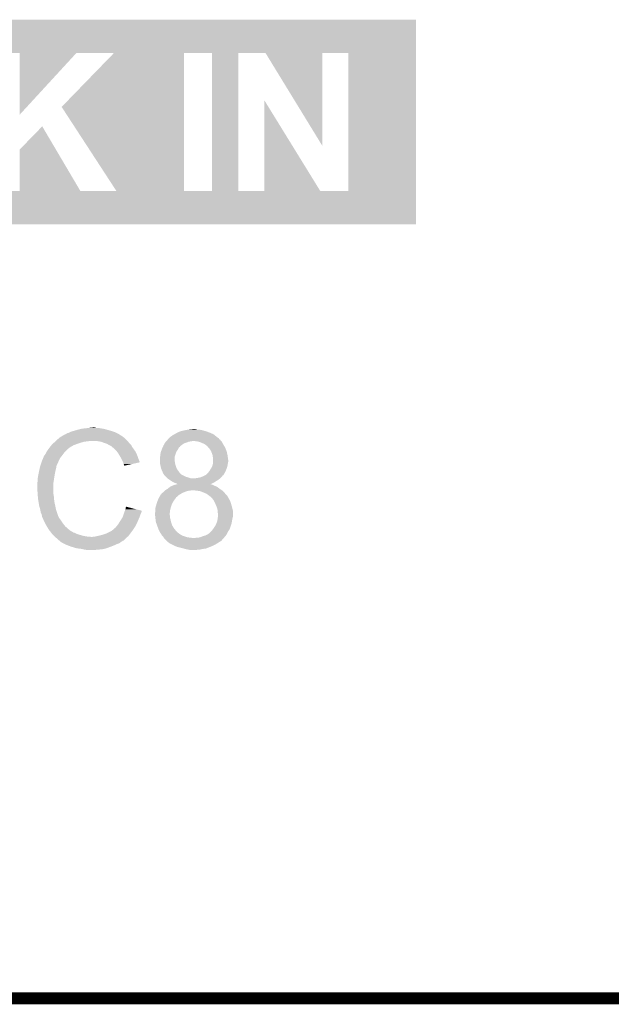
# Model space of a CAD drawing. Extents: x -52 to 48, y -3 to 57.
# Tile 11 of 96: x -25.4 to -20.52, y -2.94 to 5.18. Entities that reach past the tile are written whole.
import ezdxf

# ---------------------------------------------------------------- set-up
doc = ezdxf.new("R2010")
doc.units = 0
doc.layers.add('CLICK_SHIELD_FOR_RED_PITAYA_008', color=9, linetype='CONTINUOUS')
doc.layers.add('CLICK_SHIELD_FOR_RED_PITAYA_010', color=11, linetype='CONTINUOUS')

msp = doc.modelspace()

# ---------------------------------------------------------------- linework, layer by layer
at = {"layer": 'CLICK_SHIELD_FOR_RED_PITAYA_008', "const_width": 0.09906}
msp.add_lwpolyline([(-42.55516, -2.88798), (4.45008, -2.88798)], dxfattribs=at)
at = {"layer": 'CLICK_SHIELD_FOR_RED_PITAYA_010'}
for points in [[(-31.930314, 4.92252), (-31.93031, 5.176488), (-22.125946, 4.92252), (-22.12594, 5.176488)], [(-31.93031, 5.176488), (-31.930308, 5.17652), (-22.12594, 5.176488), (-31.930308, 5.17652)], [(-27.2034, 4.91998), (-27.22118, 4.92252), (-22.125946, 4.91998), (-22.125946, 4.92252)], [(-27.18308, 4.91744), (-27.2034, 4.91998), (-22.125946, 4.91744), (-22.125946, 4.91998)], [(-27.160222, 4.9149), (-27.18308, 4.91744), (-22.125946, 4.9149), (-22.125946, 4.91744)], [(-27.13482, 4.90982), (-27.160222, 4.9149), (-22.125946, 4.90982), (-22.125946, 4.9149)], [(-27.10942, 4.9022), (-27.13482, 4.90982), (-22.125946, 4.9022), (-22.125946, 4.90982)], [(-27.109412, 4.902198), (-27.10942, 4.9022), (-24.927556, 4.902198), (-24.927554, 4.9022)], [(-25.394922, 4.902178), (-25.626038, 4.902198), (-24.927576, 4.902178), (-24.927556, 4.902198)], [(-25.394882, 4.394248), (-25.394922, 4.902178), (-25.394882, 4.394248), (-24.927576, 4.902178)], [(-25.04947, 4.457688), (-24.617734, 4.902196), (-24.041086, 4.457688), (-24.04108, 4.902196)], [(-24.772644, 4.902198), (-24.927554, 4.9022), (-22.125946, 4.902198), (-22.125946, 4.9022)], [(-24.617734, 4.902196), (-24.772644, 4.902198), (-24.04108, 4.902196), (-24.041078, 4.902198)], [(-23.809984, 3.764302), (-23.809982, 4.902198), (-23.591518, 3.764302), (-23.591498, 4.902198)], [(-23.367996, 4.90219), (-23.591498, 4.902198), (-22.89808, 4.90219), (-22.898078, 4.902198)], [(-22.898104, 4.135204), (-23.367996, 4.90219), (-22.898104, 4.135204), (-22.89808, 4.90219)], [(-22.684762, 3.764282), (-22.684762, 4.902198), (-22.125968, 3.764282), (-22.125946, 4.902198)], [(-23.378184, 3.76429), (-23.378156, 4.513496), (-22.915884, 3.76429), (-23.378156, 4.513496)], [(-24.597412, 3.764302), (-25.04947, 4.457688), (-24.041098, 3.764302), (-24.041086, 4.457688)], [(-25.39492, 4.107174), (-25.209518, 4.297658), (-25.097028, 4.107174), (-25.209518, 4.297658)], [(-25.394944, 3.76429), (-25.39492, 4.107174), (-24.894544, 3.76429), (-25.097028, 4.107174)], [(-31.93034, 3.489992), (-31.930336, 3.74396), (-22.125972, 3.489992), (-22.125968, 3.74396)], [(-27.271978, 3.74396), (-27.23642, 3.7465), (-22.125968, 3.74396), (-22.125968, 3.7465)], [(-27.205942, 3.7465), (-27.17292, 3.75158), (-22.125968, 3.7465), (-22.125968, 3.75158)], [(-27.17292, 3.75158), (-27.14498, 3.7592), (-22.125968, 3.75158), (-22.125968, 3.7592)], [(-27.14498, 3.7592), (-27.119578, 3.76428), (-22.125968, 3.7592), (-22.125968, 3.76428)], [(-25.788644, 3.76428), (-25.788644, 3.764302), (-25.394944, 3.76428), (-25.626058, 3.764302)], [(-25.394944, 3.764284), (-25.394944, 3.76429), (-24.597402, 3.764284), (-24.597404, 3.76429)], [(-25.394944, 3.76428), (-25.394944, 3.764284), (-23.809984, 3.76428), (-23.852004, 3.764284)], [(-24.597402, 3.764284), (-24.894544, 3.76429), (-23.852004, 3.764284), (-23.915034, 3.76429)], [(-24.597404, 3.76429), (-24.597412, 3.764302), (-23.915034, 3.76429), (-24.041098, 3.764302)], [(-23.809984, 3.76428), (-23.809984, 3.764302), (-23.378184, 3.76428), (-23.591518, 3.764302)], [(-23.378184, 3.764282), (-23.378184, 3.76429), (-22.684762, 3.764282), (-22.915884, 3.76429)], [(-23.378184, 3.76428), (-23.378184, 3.764282), (-22.125968, 3.76428), (-22.125968, 3.764282)], [(-22.125972, 3.48996), (-31.93034, 3.489992), (-22.125972, 3.48996), (-22.125972, 3.489992)], [(-24.965654, 1.783082), (-24.95804, 1.78562), (-24.6253, 1.783082), (-24.63393, 1.78562)], [(-24.95804, 1.78562), (-24.92248, 1.79578), (-24.63393, 1.78562), (-24.66848, 1.79578)], [(-24.92248, 1.79578), (-24.881838, 1.80594), (-24.66848, 1.79578), (-24.706578, 1.80594)], [(-24.881838, 1.80594), (-24.86025, 1.80848), (-24.706578, 1.80594), (-24.72436, 1.80848)], [(-24.86025, 1.80848), (-24.83866, 1.81102), (-24.72436, 1.80848), (-24.739598, 1.81102)], [(-24.83866, 1.81102), (-24.81453, 1.81356), (-24.754838, 1.81102), (-24.76754, 1.81356)], [(-24.81453, 1.81356), (-24.790398, 1.8161), (-24.76754, 1.81356), (-24.777698, 1.8161)], [(-24.072848, 1.783082), (-24.046182, 1.7907), (-23.85314, 1.783082), (-23.879808, 1.7907)], [(-24.046182, 1.7907), (-24.032636, 1.79324), (-23.879808, 1.7907), (-23.8887, 1.79324)], [(-24.032636, 1.79324), (-24.01909, 1.79578), (-23.8887, 1.79324), (-23.9014, 1.79578)], [(-24.01909, 1.79578), (-24.005542, 1.79832), (-23.9014, 1.79578), (-23.916638, 1.79832)], [(-24.005542, 1.79832), (-23.98268, 1.80086), (-23.929338, 1.79832), (-23.9395, 1.80086)], [(-23.98268, 1.80086), (-23.962358, 1.8034), (-23.9395, 1.80086), (-23.949658, 1.8034)], [(-25.100512, 1.7018), (-25.097742, 1.70434), (-24.833582, 1.7018), (-24.823422, 1.70434)], [(-25.097742, 1.70434), (-25.067264, 1.732278), (-24.50592, 1.70434), (-24.533858, 1.732278)], [(-25.067264, 1.732278), (-25.067258, 1.732282), (-24.533858, 1.732278), (-24.533862, 1.732282)], [(-25.067258, 1.732282), (-25.058796, 1.73736), (-24.533862, 1.732282), (-24.54148, 1.73736)], [(-25.058796, 1.73736), (-25.054566, 1.739898), (-24.54148, 1.73736), (-24.544018, 1.739898)], [(-25.054566, 1.739898), (-25.029158, 1.755142), (-24.544018, 1.739898), (-24.568408, 1.755142)], [(-25.029158, 1.755142), (-25.026624, 1.75768), (-24.568408, 1.755142), (-24.572468, 1.75768)], [(-25.026624, 1.75768), (-25.021536, 1.757682), (-24.572468, 1.75768), (-24.572472, 1.757682)], [(-25.021536, 1.757682), (-25.016458, 1.760222), (-24.572472, 1.757682), (-24.576536, 1.760222)], [(-25.016458, 1.760222), (-25.008838, 1.7653), (-24.576536, 1.760222), (-24.584662, 1.7653)], [(-25.008838, 1.7653), (-24.998678, 1.770382), (-24.584662, 1.7653), (-24.594824, 1.770382)], [(-24.998678, 1.770382), (-24.988518, 1.77292), (-24.594824, 1.770382), (-24.5999, 1.77292)], [(-24.988518, 1.77292), (-24.983438, 1.77546), (-24.5999, 1.77292), (-24.60498, 1.77546)], [(-24.983438, 1.77546), (-24.973278, 1.78054), (-24.60498, 1.77546), (-24.618522, 1.78054)], [(-24.973278, 1.78054), (-24.965654, 1.783082), (-24.618522, 1.78054), (-24.6253, 1.783082)], [(-24.7269, 1.69926), (-24.759922, 1.70434), (-24.50084, 1.69926), (-24.50592, 1.70434)], [(-24.188418, 1.701802), (-24.18588, 1.70434), (-23.982672, 1.701802), (-23.969978, 1.70434)], [(-24.18588, 1.70434), (-24.183342, 1.706878), (-23.73376, 1.70434), (-23.736298, 1.706878)], [(-24.183342, 1.706878), (-24.175722, 1.714498), (-23.736298, 1.706878), (-23.741378, 1.714498)], [(-24.175722, 1.714498), (-24.17572, 1.7145), (-23.741378, 1.714498), (-23.74138, 1.7145)], [(-24.17572, 1.7145), (-24.17148, 1.71959), (-23.74138, 1.7145), (-23.748996, 1.71959)], [(-24.17148, 1.71959), (-24.167258, 1.724656), (-23.748996, 1.71959), (-23.751538, 1.724656)], [(-24.167258, 1.724656), (-24.16514, 1.727198), (-23.751538, 1.724656), (-23.754078, 1.727198)], [(-24.16514, 1.727198), (-24.163022, 1.729738), (-23.754078, 1.727198), (-23.757632, 1.729738)], [(-24.163022, 1.729738), (-24.155396, 1.737362), (-23.757632, 1.729738), (-23.768306, 1.737362)], [(-24.155396, 1.737362), (-24.150322, 1.7399), (-23.768306, 1.737362), (-23.77186, 1.7399)], [(-24.150322, 1.7399), (-24.150318, 1.739902), (-23.77186, 1.7399), (-23.771862, 1.739902)], [(-24.150318, 1.739902), (-24.1427, 1.74498), (-23.771862, 1.739902), (-23.777956, 1.74498)], [(-24.1427, 1.74498), (-24.132538, 1.7526), (-23.777956, 1.74498), (-23.7871, 1.7526)], [(-24.132538, 1.7526), (-24.122382, 1.75768), (-23.7871, 1.7526), (-23.79472, 1.75768)], [(-24.122382, 1.75768), (-24.11392, 1.762758), (-23.79472, 1.75768), (-23.802338, 1.762758)], [(-24.11392, 1.762758), (-24.101214, 1.77038), (-23.802338, 1.762758), (-23.82012, 1.77038)], [(-24.101214, 1.77038), (-24.09698, 1.77292), (-23.82012, 1.77038), (-23.826722, 1.77292)], [(-24.09698, 1.77292), (-24.081738, 1.780542), (-23.826722, 1.77292), (-23.846536, 1.780542)], [(-24.081738, 1.780542), (-24.072848, 1.783082), (-23.846536, 1.780542), (-23.85314, 1.783082)], [(-23.93442, 1.7018), (-23.95728, 1.70434), (-23.73122, 1.7018), (-23.73376, 1.70434)], [(-25.174958, 1.612898), (-25.168862, 1.62306), (-25.02408, 1.612898), (-25.013918, 1.62306)], [(-25.168862, 1.62306), (-25.156418, 1.640838), (-25.013918, 1.62306), (-24.99614, 1.640838)], [(-25.156418, 1.640838), (-25.15108, 1.64846), (-24.99614, 1.640838), (-24.985982, 1.64846)], [(-25.15108, 1.64846), (-25.149004, 1.650998), (-24.985982, 1.64846), (-24.983442, 1.650998)], [(-25.149004, 1.650998), (-25.134456, 1.66878), (-24.983442, 1.650998), (-24.952962, 1.66878)], [(-25.134456, 1.66878), (-25.12822, 1.6764), (-24.952962, 1.66878), (-24.93315, 1.6764)], [(-25.12822, 1.6764), (-25.12268, 1.68148), (-24.93315, 1.6764), (-24.91994, 1.68148)], [(-25.12268, 1.68148), (-25.111596, 1.69164), (-24.91994, 1.68148), (-24.88946, 1.69164)], [(-25.111596, 1.69164), (-25.103282, 1.69926), (-24.88946, 1.69164), (-24.861522, 1.69926)], [(-25.103282, 1.69926), (-25.100512, 1.7018), (-24.861522, 1.69926), (-24.833582, 1.7018)], [(-24.726894, 1.699258), (-24.7269, 1.69926), (-24.500838, 1.699258), (-24.50084, 1.69926)], [(-24.69896, 1.6891), (-24.726894, 1.699258), (-24.49271, 1.6891), (-24.500838, 1.699258)], [(-24.69134, 1.68656), (-24.69896, 1.6891), (-24.49068, 1.68656), (-24.49271, 1.6891)], [(-24.676102, 1.68148), (-24.69134, 1.68656), (-24.4856, 1.68148), (-24.49068, 1.68656)], [(-24.66276, 1.673858), (-24.676102, 1.68148), (-24.477978, 1.673858), (-24.4856, 1.68148)], [(-24.658318, 1.67132), (-24.66276, 1.673858), (-24.476526, 1.67132), (-24.477978, 1.673858)], [(-24.643082, 1.6637), (-24.658318, 1.67132), (-24.472174, 1.6637), (-24.476526, 1.67132)], [(-24.63546, 1.65862), (-24.643082, 1.6637), (-24.469272, 1.65862), (-24.472174, 1.6637)], [(-24.63292, 1.65608), (-24.63546, 1.65862), (-24.46782, 1.65608), (-24.469272, 1.65862)], [(-24.632916, 1.656078), (-24.63292, 1.65608), (-24.46782, 1.656078), (-24.46782, 1.65608)], [(-24.61006, 1.63576), (-24.632916, 1.656078), (-24.453306, 1.63576), (-24.46782, 1.656078)], [(-24.596342, 1.620518), (-24.61006, 1.63576), (-24.44242, 1.620518), (-24.453306, 1.63576)], [(-24.231596, 1.61291), (-24.226058, 1.628138), (-24.104598, 1.61291), (-24.09444, 1.628138)], [(-24.226058, 1.628138), (-24.22144, 1.640838), (-24.09444, 1.628138), (-24.086822, 1.640838)], [(-24.22144, 1.64084), (-24.216822, 1.651), (-24.08682, 1.64084), (-24.081736, 1.651)], [(-24.22144, 1.640838), (-24.22144, 1.64084), (-24.086822, 1.640838), (-24.08682, 1.64084)], [(-24.216822, 1.651), (-24.214506, 1.656096), (-24.081736, 1.651), (-24.07412, 1.656096)], [(-24.214506, 1.656096), (-24.213352, 1.658632), (-24.07412, 1.656096), (-24.074114, 1.658632)], [(-24.213352, 1.658632), (-24.20874, 1.668778), (-24.074114, 1.658632), (-24.062272, 1.668778)], [(-24.20874, 1.668778), (-24.205838, 1.67386), (-24.062272, 1.668778), (-24.056338, 1.67386)], [(-24.205838, 1.67386), (-24.19858, 1.68656), (-24.056338, 1.67386), (-24.036024, 1.68656)], [(-24.19858, 1.686562), (-24.195194, 1.69164), (-24.03602, 1.686562), (-24.018238, 1.69164)], [(-24.19858, 1.68656), (-24.19858, 1.686562), (-24.036024, 1.68656), (-24.03602, 1.686562)], [(-24.195194, 1.69164), (-24.190114, 1.69926), (-24.018238, 1.69164), (-24.000456, 1.69926)], [(-24.190114, 1.69926), (-24.18842, 1.7018), (-24.000456, 1.69926), (-23.982682, 1.7018)], [(-24.18842, 1.7018), (-24.188418, 1.701802), (-23.982682, 1.7018), (-23.982672, 1.701802)], [(-23.922984, 1.699258), (-23.93442, 1.7018), (-23.728678, 1.699258), (-23.73122, 1.7018)], [(-23.911558, 1.696718), (-23.922984, 1.699258), (-23.727266, 1.696718), (-23.728678, 1.699258)], [(-23.876, 1.68148), (-23.911558, 1.696718), (-23.718802, 1.68148), (-23.727266, 1.696718)], [(-23.867532, 1.6764), (-23.876, 1.68148), (-23.71598, 1.6764), (-23.718802, 1.68148)], [(-23.8633, 1.67386), (-23.867532, 1.6764), (-23.714454, 1.67386), (-23.71598, 1.6764)], [(-23.85314, 1.666238), (-23.8633, 1.67386), (-23.709878, 1.666238), (-23.714454, 1.67386)], [(-23.84552, 1.65862), (-23.85314, 1.666238), (-23.705306, 1.65862), (-23.709878, 1.666238)], [(-23.838998, 1.651012), (-23.84552, 1.65862), (-23.70074, 1.651012), (-23.705306, 1.65862)], [(-23.83028, 1.640842), (-23.838998, 1.651012), (-23.69683, 1.640842), (-23.70074, 1.651012)], [(-23.81758, 1.62306), (-23.83028, 1.640842), (-23.689992, 1.62306), (-23.69683, 1.640842)], [(-23.815674, 1.617978), (-23.81758, 1.62306), (-23.68804, 1.617978), (-23.689992, 1.62306)], [(-25.21204, 1.53924), (-25.200534, 1.567178), (-25.07361, 1.53924), (-25.05964, 1.567178)], [(-25.200534, 1.567178), (-25.194258, 1.58241), (-25.05964, 1.567178), (-25.047794, 1.58241)], [(-25.194258, 1.58241), (-25.189178, 1.587504), (-25.047794, 1.58241), (-25.043832, 1.587504)], [(-25.189178, 1.587504), (-25.186638, 1.592582), (-25.043832, 1.587504), (-25.039882, 1.592582)], [(-25.186638, 1.592582), (-25.18156, 1.600202), (-25.039882, 1.592582), (-25.033956, 1.600202)], [(-25.18156, 1.600202), (-25.17648, 1.610358), (-25.033956, 1.600202), (-25.026056, 1.610358)], [(-25.17648, 1.610358), (-25.174958, 1.612898), (-25.026056, 1.610358), (-25.02408, 1.612898)], [(-24.587202, 1.610362), (-24.596342, 1.620518), (-24.43734, 1.610362), (-24.44242, 1.620518)], [(-24.581104, 1.6002), (-24.587202, 1.610362), (-24.43226, 1.6002), (-24.43734, 1.610362)], [(-24.567388, 1.57734), (-24.581104, 1.6002), (-24.4221, 1.57734), (-24.43226, 1.6002)], [(-24.55672, 1.55956), (-24.567388, 1.57734), (-24.416172, 1.55956), (-24.4221, 1.57734)], [(-24.554462, 1.55448), (-24.55672, 1.55956), (-24.41448, 1.55448), (-24.416172, 1.55956)], [(-24.54656, 1.5367), (-24.554462, 1.55448), (-24.407394, 1.5367), (-24.41448, 1.55448)], [(-24.23922, 1.567182), (-24.237316, 1.574804), (-24.1173, 1.567182), (-24.117298, 1.574804)], [(-24.23922, 1.541782), (-24.23922, 1.567182), (-24.1173, 1.541782), (-24.1173, 1.567182)], [(-24.23922, 1.52908), (-24.23922, 1.541782), (-24.11476, 1.52908), (-24.1173, 1.541782)], [(-24.237316, 1.574804), (-24.23668, 1.577342), (-24.117298, 1.574804), (-24.116348, 1.577342)], [(-24.23668, 1.587502), (-24.235158, 1.595118), (-24.112538, 1.587502), (-24.109682, 1.595118)], [(-24.23668, 1.577342), (-24.23668, 1.587502), (-24.116348, 1.577342), (-24.112538, 1.587502)], [(-24.235158, 1.595118), (-24.231598, 1.6129), (-24.109682, 1.595118), (-24.104602, 1.6129)], [(-24.231598, 1.6129), (-24.231596, 1.61291), (-24.104602, 1.6129), (-24.104598, 1.61291)], [(-23.80996, 1.60274), (-23.815674, 1.617978), (-23.684522, 1.60274), (-23.68804, 1.617978)], [(-23.80488, 1.5875), (-23.80996, 1.60274), (-23.681006, 1.5875), (-23.684522, 1.60274)], [(-23.804456, 1.584958), (-23.80488, 1.5875), (-23.68042, 1.584958), (-23.681006, 1.5875)], [(-23.80234, 1.57226), (-23.804456, 1.584958), (-23.678832, 1.57226), (-23.68042, 1.584958)], [(-23.800816, 1.56464), (-23.80234, 1.57226), (-23.67788, 1.56464), (-23.678832, 1.57226)], [(-23.7998, 1.559558), (-23.800816, 1.56464), (-23.677154, 1.559558), (-23.67788, 1.56464)], [(-23.7998, 1.546858), (-23.7998, 1.559558), (-23.67534, 1.546858), (-23.677154, 1.559558)], [(-23.7998, 1.534158), (-23.7998, 1.546858), (-23.67534, 1.534158), (-23.67534, 1.546858)], [(-25.23744, 1.4478), (-25.23236, 1.47066), (-25.10282, 1.4478), (-25.09774, 1.47066)], [(-25.23236, 1.47066), (-25.230102, 1.48082), (-25.09774, 1.47066), (-25.095198, 1.48082)], [(-25.230102, 1.48082), (-25.228408, 1.488438), (-25.095198, 1.48082), (-25.092662, 1.488438)], [(-25.228408, 1.488438), (-25.227278, 1.49352), (-25.092662, 1.488438), (-25.092662, 1.49352)], [(-25.227278, 1.49352), (-25.226434, 1.496056), (-25.092662, 1.49352), (-25.09266, 1.496056)], [(-25.226434, 1.496056), (-25.22474, 1.501136), (-25.09266, 1.496056), (-25.090122, 1.501136)], [(-25.22474, 1.501136), (-25.223894, 1.503676), (-25.090122, 1.501136), (-25.09012, 1.503676)], [(-25.223894, 1.503676), (-25.212888, 1.5367), (-25.09012, 1.503676), (-25.07488, 1.5367)], [(-25.212888, 1.5367), (-25.21204, 1.53924), (-25.07488, 1.5367), (-25.07361, 1.53924)], [(-24.542746, 1.529074), (-24.54656, 1.5367), (-24.404356, 1.529074), (-24.407394, 1.5367)], [(-24.54148, 1.526542), (-24.542746, 1.529074), (-24.41587, 1.526542), (-24.404356, 1.529074)], [(-24.538942, 1.516382), (-24.54148, 1.526542), (-24.462064, 1.516382), (-24.41587, 1.526542)], [(-24.5364, 1.5113), (-24.538942, 1.516382), (-24.48517, 1.5113), (-24.462064, 1.516382)], [(-24.53386, 1.503684), (-24.5364, 1.5113), (-24.519798, 1.503684), (-24.48517, 1.5113)], [(-24.531328, 1.501148), (-24.53386, 1.503684), (-24.531328, 1.501148), (-24.519798, 1.503684)], [(-24.23922, 1.524002), (-24.23922, 1.52908), (-24.113912, 1.524002), (-24.11476, 1.52908)], [(-24.23696, 1.51384), (-24.23922, 1.524002), (-24.11222, 1.51384), (-24.113912, 1.524002)], [(-24.23301, 1.496058), (-24.23696, 1.51384), (-24.107138, 1.496058), (-24.11222, 1.51384)], [(-24.22906, 1.478282), (-24.23301, 1.496058), (-24.100472, 1.478282), (-24.107138, 1.496058)], [(-24.22797, 1.47574), (-24.22906, 1.478282), (-24.09952, 1.47574), (-24.100472, 1.478282)], [(-24.22144, 1.4605), (-24.22797, 1.47574), (-24.088634, 1.4605), (-24.09952, 1.47574)], [(-23.83028, 1.45796), (-23.82571, 1.46558), (-23.696388, 1.45796), (-23.69312, 1.46558)], [(-23.82571, 1.46558), (-23.82266, 1.470662), (-23.69312, 1.46558), (-23.691216, 1.470662)], [(-23.82266, 1.470662), (-23.812502, 1.485892), (-23.691216, 1.470662), (-23.685506, 1.485892)], [(-23.812502, 1.485892), (-23.8125, 1.485898), (-23.685506, 1.485892), (-23.685502, 1.485898)], [(-23.8125, 1.485898), (-23.804882, 1.503678), (-23.685502, 1.485898), (-23.681056, 1.503678)], [(-23.804882, 1.503678), (-23.804248, 1.50622), (-23.681056, 1.503678), (-23.68042, 1.50622)], [(-23.804248, 1.50622), (-23.800436, 1.52146), (-23.68042, 1.50622), (-23.67788, 1.52146)], [(-23.800436, 1.52146), (-23.7998, 1.523998), (-23.67788, 1.52146), (-23.677374, 1.523998)], [(-23.7998, 1.523998), (-23.7998, 1.534158), (-23.677374, 1.523998), (-23.67534, 1.534158)], [(-25.2476, 1.38938), (-25.24506, 1.40716), (-25.11259, 1.38938), (-25.109854, 1.40716)], [(-25.2476, 1.371602), (-25.2476, 1.38938), (-25.115326, 1.371602), (-25.11259, 1.38938)], [(-25.24506, 1.40716), (-25.24268, 1.41986), (-25.109854, 1.40716), (-25.1079, 1.41986)], [(-25.24268, 1.41986), (-25.23744, 1.4478), (-25.1079, 1.41986), (-25.10282, 1.4478)], [(-24.21331, 1.44018), (-24.22144, 1.4605), (-24.07412, 1.44018), (-24.088634, 1.4605)], [(-24.21128, 1.435104), (-24.21331, 1.44018), (-24.069042, 1.435104), (-24.07412, 1.44018)], [(-24.20874, 1.432562), (-24.21128, 1.435104), (-24.0665, 1.432562), (-24.069042, 1.435104)], [(-24.206206, 1.430026), (-24.20874, 1.432562), (-24.06312, 1.430026), (-24.0665, 1.432562)], [(-24.2062, 1.427476), (-24.206206, 1.430026), (-24.059724, 1.427476), (-24.06312, 1.430026)], [(-24.203664, 1.424942), (-24.2062, 1.427476), (-24.056348, 1.424942), (-24.059724, 1.427476)], [(-24.198582, 1.41986), (-24.203664, 1.424942), (-24.04364, 1.41986), (-24.056348, 1.424942)], [(-24.18842, 1.4097), (-24.198582, 1.41986), (-24.025862, 1.4097), (-24.04364, 1.41986)], [(-24.183338, 1.404618), (-24.18842, 1.4097), (-24.00554, 1.404618), (-24.025862, 1.4097)], [(-24.175722, 1.397002), (-24.183338, 1.404618), (-23.982682, 1.397002), (-24.00554, 1.404618)], [(-24.17572, 1.397), (-24.175722, 1.397002), (-23.947122, 1.397), (-23.982682, 1.397002)], [(-24.173182, 1.394462), (-24.17572, 1.397), (-23.744936, 1.394462), (-23.74189, 1.397)], [(-24.16251, 1.38684), (-24.173182, 1.394462), (-23.754082, 1.38684), (-23.744936, 1.394462)], [(-24.155398, 1.38176), (-24.16251, 1.38684), (-23.762212, 1.38176), (-23.754082, 1.38684)], [(-24.135078, 1.36906), (-24.155398, 1.38176), (-23.782532, 1.36906), (-23.762212, 1.38176)], [(-23.947122, 1.397), (-23.934418, 1.39954), (-23.74189, 1.397), (-23.73884, 1.39954)], [(-23.934418, 1.39954), (-23.916642, 1.40208), (-23.73884, 1.39954), (-23.736302, 1.40208)], [(-23.916642, 1.40208), (-23.89886, 1.407158), (-23.736302, 1.40208), (-23.731224, 1.407158)], [(-23.89886, 1.407158), (-23.892932, 1.4097), (-23.731224, 1.407158), (-23.728682, 1.4097)], [(-23.892932, 1.4097), (-23.88108, 1.41478), (-23.728682, 1.4097), (-23.724872, 1.41478)], [(-23.88108, 1.41478), (-23.870928, 1.419858), (-23.724872, 1.41478), (-23.721062, 1.419858)], [(-23.870928, 1.419858), (-23.86077, 1.424938), (-23.721062, 1.419858), (-23.71346, 1.424938)], [(-23.86077, 1.424938), (-23.860762, 1.424946), (-23.71346, 1.424938), (-23.713448, 1.424946)], [(-23.860762, 1.424946), (-23.857796, 1.427486), (-23.713448, 1.424946), (-23.71344, 1.427486)], [(-23.857796, 1.427486), (-23.842982, 1.440178), (-23.71344, 1.427486), (-23.705508, 1.440178)], [(-23.842982, 1.440178), (-23.8379, 1.4478), (-23.705508, 1.440178), (-23.700742, 1.4478)], [(-23.8379, 1.4478), (-23.83028, 1.45796), (-23.700742, 1.4478), (-23.696388, 1.45796)], [(-25.25014, 1.356362), (-25.2476, 1.371602), (-25.11767, 1.356362), (-25.115326, 1.371602)], [(-25.25014, 1.353818), (-25.25014, 1.356362), (-25.11806, 1.353818), (-25.11767, 1.356362)], [(-25.25014, 1.31826), (-25.25014, 1.353818), (-25.11806, 1.31826), (-25.11806, 1.353818)], [(-25.247852, 1.272538), (-25.25014, 1.31826), (-25.11806, 1.272538), (-25.11806, 1.31826)], [(-24.196038, 1.29794), (-24.17572, 1.31064), (-23.72614, 1.29794), (-23.74519, 1.31064)], [(-24.17572, 1.31064), (-24.172454, 1.31318), (-23.74519, 1.31064), (-23.749, 1.31318)], [(-24.172454, 1.31318), (-24.152862, 1.328418), (-23.749, 1.31318), (-23.769318, 1.328418)], [(-24.152862, 1.328418), (-24.152858, 1.32842), (-23.769318, 1.328418), (-23.769322, 1.32842)], [(-24.152858, 1.32842), (-24.136098, 1.33604), (-23.769322, 1.32842), (-23.78964, 1.33604)], [(-24.136098, 1.33604), (-24.124918, 1.341122), (-23.78964, 1.33604), (-23.799804, 1.341122)], [(-24.119842, 1.361442), (-24.135078, 1.36906), (-23.79472, 1.361442), (-23.782532, 1.36906)], [(-24.124918, 1.341122), (-24.114842, 1.34366), (-23.799804, 1.341122), (-23.80488, 1.34366)], [(-24.11984, 1.36144), (-24.119842, 1.361442), (-23.794724, 1.36144), (-23.79472, 1.361442)], [(-24.10714, 1.35636), (-24.11984, 1.36144), (-23.80483, 1.35636), (-23.794724, 1.36144)], [(-24.114842, 1.34366), (-24.104756, 1.3462), (-23.80488, 1.34366), (-23.812496, 1.3462)], [(-24.099524, 1.35382), (-24.10714, 1.35636), (-23.809884, 1.35382), (-23.80483, 1.35636)], [(-24.104756, 1.3462), (-24.094694, 1.348734), (-23.812496, 1.3462), (-23.815034, 1.348734)], [(-24.094478, 1.348788), (-24.099524, 1.35382), (-23.819894, 1.348788), (-23.809884, 1.35382)], [(-24.094694, 1.348734), (-24.09467, 1.34874), (-23.815034, 1.348734), (-23.819988, 1.34874)], [(-24.09467, 1.34874), (-24.094478, 1.348788), (-23.819988, 1.34874), (-23.819894, 1.348788)], [(-25.2476, 1.26746), (-25.247852, 1.272538), (-25.117044, 1.26746), (-25.11806, 1.272538)], [(-25.246838, 1.25984), (-25.2476, 1.26746), (-25.11552, 1.25984), (-25.117044, 1.26746)], [(-25.245314, 1.244602), (-25.246838, 1.25984), (-25.11298, 1.244602), (-25.11552, 1.25984)], [(-25.24252, 1.216658), (-25.245314, 1.244602), (-25.110984, 1.216658), (-25.11298, 1.244602)], [(-24.25954, 1.20904), (-24.254922, 1.2192), (-24.126614, 1.20904), (-24.11984, 1.2192)], [(-24.254922, 1.2192), (-24.24915, 1.2319), (-24.11984, 1.2192), (-24.10968, 1.2319)], [(-24.24915, 1.2319), (-24.24684, 1.23698), (-24.10968, 1.2319), (-24.106294, 1.23698)], [(-24.24684, 1.23698), (-24.245316, 1.239522), (-24.106294, 1.23698), (-24.104598, 1.239522)], [(-24.245316, 1.239522), (-24.243792, 1.24206), (-24.104598, 1.239522), (-24.10206, 1.24206)], [(-24.243792, 1.24206), (-24.23312, 1.259842), (-24.10206, 1.24206), (-24.081738, 1.259842)], [(-24.23312, 1.259842), (-24.2316, 1.262374), (-24.081738, 1.259842), (-24.077518, 1.262374)], [(-24.2316, 1.262374), (-24.231568, 1.26492), (-24.077518, 1.262374), (-24.073274, 1.26492)], [(-24.231568, 1.26492), (-24.229066, 1.264928), (-24.073274, 1.26492), (-24.073262, 1.264928)], [(-24.229066, 1.264928), (-24.223978, 1.272542), (-24.073262, 1.264928), (-24.06057, 1.272542)], [(-24.223978, 1.272542), (-24.220806, 1.27508), (-24.06057, 1.272542), (-24.056338, 1.27508)], [(-24.220806, 1.27508), (-24.21128, 1.2827), (-24.056338, 1.27508), (-24.039196, 1.2827)], [(-24.21128, 1.2827), (-24.20874, 1.28524), (-24.039196, 1.2827), (-24.03348, 1.28524)], [(-24.20874, 1.28524), (-24.20112, 1.29286), (-24.03348, 1.28524), (-24.010618, 1.29286)], [(-24.20112, 1.29286), (-24.19858, 1.2954), (-24.010618, 1.29286), (-23.99284, 1.2954)], [(-24.19858, 1.2954), (-24.196038, 1.29794), (-23.99284, 1.2954), (-23.977598, 1.29794)], [(-23.962336, 1.297938), (-23.96236, 1.29794), (-23.726138, 1.297938), (-23.72614, 1.29794)], [(-23.93188, 1.2954), (-23.962336, 1.297938), (-23.7236, 1.2954), (-23.726138, 1.297938)], [(-23.903938, 1.290318), (-23.93188, 1.2954), (-23.718518, 1.290318), (-23.7236, 1.2954)], [(-23.87854, 1.28016), (-23.903938, 1.290318), (-23.70836, 1.28016), (-23.718518, 1.290318)], [(-23.872824, 1.27762), (-23.87854, 1.28016), (-23.70582, 1.27762), (-23.70836, 1.28016)], [(-23.855672, 1.269998), (-23.872824, 1.27762), (-23.699044, 1.269998), (-23.70582, 1.27762)], [(-23.84044, 1.25984), (-23.855672, 1.269998), (-23.690014, 1.25984), (-23.699044, 1.269998)], [(-23.83409, 1.25476), (-23.84044, 1.25984), (-23.6855, 1.25476), (-23.690014, 1.25984)], [(-23.830914, 1.25222), (-23.83409, 1.25476), (-23.68296, 1.25222), (-23.6855, 1.25476)], [(-23.82774, 1.24968), (-23.830914, 1.25222), (-23.681266, 1.24968), (-23.68296, 1.25222)], [(-23.820118, 1.244598), (-23.82774, 1.24968), (-23.67788, 1.244598), (-23.681266, 1.24968)], [(-23.81758, 1.24206), (-23.820118, 1.244598), (-23.67661, 1.24206), (-23.67788, 1.244598)], [(-23.806296, 1.229362), (-23.81758, 1.24206), (-23.67026, 1.229362), (-23.67661, 1.24206)], [(-23.797258, 1.21919), (-23.806296, 1.229362), (-23.664448, 1.21919), (-23.67026, 1.229362)], [(-23.79345, 1.211578), (-23.797258, 1.21919), (-23.6601, 1.211578), (-23.664448, 1.21919)], [(-25.241174, 1.209038), (-25.24252, 1.216658), (-25.11044, 1.209038), (-25.110984, 1.216658)], [(-25.2349, 1.17348), (-25.241174, 1.209038), (-25.102818, 1.17348), (-25.11044, 1.209038)], [(-25.22982, 1.15316), (-25.2349, 1.17348), (-25.098464, 1.15316), (-25.102818, 1.17348)], [(-25.225464, 1.13792), (-25.22982, 1.15316), (-25.095198, 1.13792), (-25.098464, 1.15316)], [(-25.22474, 1.135382), (-25.225464, 1.13792), (-25.094352, 1.135382), (-25.095198, 1.13792)], [(-24.527522, 1.130272), (-24.5237, 1.140462), (-24.38908, 1.130272), (-24.429016, 1.140462)], [(-24.5237, 1.140462), (-24.518588, 1.163316), (-24.429016, 1.140462), (-24.518588, 1.163316)], [(-24.27732, 1.13792), (-24.27478, 1.16078), (-24.154016, 1.13792), (-24.14778, 1.16078)], [(-24.27732, 1.132842), (-24.27732, 1.13792), (-24.1554, 1.132842), (-24.154016, 1.13792)], [(-24.27478, 1.16078), (-24.274778, 1.160782), (-24.14778, 1.16078), (-24.14778, 1.160782)], [(-24.274778, 1.160782), (-24.26716, 1.18364), (-24.14778, 1.160782), (-24.14016, 1.18364)], [(-24.26716, 1.18364), (-24.261064, 1.203962), (-24.14016, 1.18364), (-24.129998, 1.203962)], [(-24.261064, 1.203962), (-24.25954, 1.20904), (-24.129998, 1.203962), (-24.126614, 1.20904)], [(-23.78456, 1.1938), (-23.79345, 1.211578), (-23.654172, 1.1938), (-23.6601, 1.211578)], [(-23.782302, 1.18872), (-23.78456, 1.1938), (-23.65248, 1.18872), (-23.654172, 1.1938)], [(-23.7744, 1.17094), (-23.782302, 1.18872), (-23.647146, 1.17094), (-23.65248, 1.18872)], [(-23.771542, 1.16332), (-23.7744, 1.17094), (-23.64486, 1.16332), (-23.647146, 1.17094)], [(-23.76678, 1.150618), (-23.771542, 1.16332), (-23.641684, 1.150618), (-23.64486, 1.16332)], [(-23.762828, 1.132838), (-23.76678, 1.150618), (-23.63724, 1.132838), (-23.641684, 1.150618)], [(-25.2222, 1.117604), (-25.22474, 1.135382), (-25.088426, 1.117604), (-25.094352, 1.135382)], [(-25.214582, 1.102362), (-25.2222, 1.117604), (-25.083348, 1.102362), (-25.088426, 1.117604)], [(-25.214156, 1.099816), (-25.214582, 1.102362), (-25.0825, 1.099816), (-25.083348, 1.102362)], [(-25.213732, 1.097276), (-25.214156, 1.099816), (-25.082498, 1.097276), (-25.0825, 1.099816)], [(-25.212886, 1.092198), (-25.213732, 1.097276), (-25.07996, 1.092198), (-25.082498, 1.097276)], [(-25.21204, 1.08712), (-25.212886, 1.092198), (-25.078266, 1.08712), (-25.07996, 1.092198)], [(-25.211404, 1.084578), (-25.21204, 1.08712), (-25.07742, 1.084578), (-25.078266, 1.08712)], [(-25.209502, 1.076962), (-25.211404, 1.084578), (-25.073068, 1.076962), (-25.07742, 1.084578)], [(-25.204418, 1.066798), (-25.209502, 1.076962), (-25.06726, 1.066798), (-25.073068, 1.076962)], [(-25.199342, 1.056644), (-25.204418, 1.066798), (-25.060006, 1.056644), (-25.06726, 1.066798)], [(-25.19934, 1.054104), (-25.199342, 1.056644), (-25.05819, 1.054104), (-25.060006, 1.056644)], [(-24.5618, 1.051558), (-24.55418, 1.06426), (-24.417748, 1.051558), (-24.412304, 1.06426)], [(-24.55418, 1.06426), (-24.546922, 1.076962), (-24.412304, 1.06426), (-24.40686, 1.076962)], [(-24.546922, 1.076962), (-24.544018, 1.082042), (-24.40686, 1.076962), (-24.405168, 1.082042)], [(-24.544018, 1.082042), (-24.541116, 1.092202), (-24.405168, 1.082042), (-24.40178, 1.092202)], [(-24.541116, 1.092202), (-24.53894, 1.09982), (-24.40178, 1.092202), (-24.398734, 1.09982)], [(-24.53894, 1.09982), (-24.537036, 1.1049), (-24.398734, 1.09982), (-24.3967, 1.1049)], [(-24.537036, 1.1049), (-24.533228, 1.115058), (-24.3967, 1.1049), (-24.39162, 1.115058)], [(-24.533228, 1.115058), (-24.529418, 1.125218), (-24.39162, 1.115058), (-24.38908, 1.125218)], [(-24.529418, 1.125218), (-24.527522, 1.130272), (-24.38908, 1.125218), (-24.38908, 1.130272)], [(-24.27986, 1.10236), (-24.279858, 1.112524), (-24.15794, 1.10236), (-24.157094, 1.112524)], [(-24.279012, 1.094742), (-24.27986, 1.10236), (-24.15794, 1.094742), (-24.15794, 1.10236)], [(-24.279858, 1.112524), (-24.27732, 1.117604), (-24.157094, 1.112524), (-24.15667, 1.117604)], [(-24.277884, 1.084582), (-24.279012, 1.094742), (-24.1554, 1.084582), (-24.15794, 1.094742)], [(-24.27732, 1.0795), (-24.277884, 1.084582), (-24.1554, 1.0795), (-24.1554, 1.084582)], [(-24.27732, 1.117604), (-24.27732, 1.132842), (-24.15667, 1.117604), (-24.1554, 1.132842)], [(-24.276368, 1.071884), (-24.27732, 1.0795), (-24.1554, 1.071884), (-24.1554, 1.0795)], [(-24.27478, 1.05918), (-24.276368, 1.071884), (-24.151166, 1.05918), (-24.1554, 1.071884)], [(-24.274496, 1.056642), (-24.27478, 1.05918), (-24.150322, 1.056642), (-24.151166, 1.05918)], [(-24.272522, 1.038862), (-24.274496, 1.056642), (-24.14778, 1.038862), (-24.150322, 1.056642)], [(-23.766782, 1.041398), (-23.76401, 1.05664), (-23.644862, 1.041398), (-23.64232, 1.05664)], [(-23.76401, 1.05664), (-23.7617, 1.06934), (-23.64232, 1.05664), (-23.63978, 1.06934)], [(-23.7617, 1.127758), (-23.762828, 1.132838), (-23.63724, 1.127758), (-23.63724, 1.132838)], [(-23.761698, 1.112516), (-23.7617, 1.127758), (-23.63724, 1.112516), (-23.63724, 1.127758)], [(-23.7617, 1.06934), (-23.760854, 1.079498), (-23.63978, 1.06934), (-23.63724, 1.079498)], [(-23.75916, 1.107436), (-23.761698, 1.112516), (-23.63724, 1.107436), (-23.63724, 1.112516)], [(-23.760854, 1.079498), (-23.75916, 1.09982), (-23.63724, 1.079498), (-23.63724, 1.09982)], [(-23.75916, 1.09982), (-23.75916, 1.107436), (-23.63724, 1.09982), (-23.63724, 1.107436)], [(-25.196798, 1.04902), (-25.19934, 1.054104), (-25.05456, 1.04902), (-25.05819, 1.054104)], [(-25.185368, 1.02616), (-25.196798, 1.04902), (-25.03932, 1.02616), (-25.05456, 1.04902)], [(-25.17902, 1.01346), (-25.185368, 1.02616), (-25.02916, 1.01346), (-25.03932, 1.02616)], [(-25.1714, 1.00076), (-25.17902, 1.01346), (-25.019, 1.00076), (-25.02916, 1.01346)], [(-25.159208, 0.980442), (-25.1714, 1.00076), (-24.996142, 0.980442), (-25.019, 1.00076)], [(-25.156162, 0.975362), (-25.159208, 0.980442), (-24.989792, 0.975362), (-24.996142, 0.980442)], [(-25.144436, 0.96012), (-25.156162, 0.975362), (-24.970744, 0.96012), (-24.989792, 0.975362)], [(-24.635472, 0.9652), (-24.620222, 0.977898), (-24.466128, 0.9652), (-24.457662, 0.977898)], [(-24.620222, 0.977898), (-24.612596, 0.985522), (-24.457662, 0.977898), (-24.45258, 0.985522)], [(-24.612596, 0.985522), (-24.60753, 0.988064), (-24.45258, 0.985522), (-24.450886, 0.988064)], [(-24.60753, 0.988064), (-24.602438, 0.995682), (-24.450886, 0.988064), (-24.445806, 0.995682)], [(-24.602438, 0.995682), (-24.597364, 1.000758), (-24.445806, 0.995682), (-24.442422, 1.000758)], [(-24.597364, 1.000758), (-24.59482, 1.003302), (-24.442422, 1.000758), (-24.44115, 1.003302)], [(-24.59482, 1.003302), (-24.579578, 1.023622), (-24.44115, 1.003302), (-24.43099, 1.023622)], [(-24.579578, 1.023622), (-24.571962, 1.03632), (-24.43099, 1.023622), (-24.424642, 1.03632)], [(-24.571962, 1.03632), (-24.568576, 1.0414), (-24.424642, 1.03632), (-24.4221, 1.0414)], [(-24.568576, 1.0414), (-24.5618, 1.051558), (-24.4221, 1.0414), (-24.417748, 1.051558)], [(-24.27224, 1.036322), (-24.272522, 1.038862), (-24.146932, 1.036322), (-24.14778, 1.038862)], [(-24.267476, 1.02362), (-24.27224, 1.036322), (-24.1427, 1.02362), (-24.146932, 1.036322)], [(-24.26462, 1.016), (-24.267476, 1.02362), (-24.139838, 1.016), (-24.1427, 1.02362)], [(-24.260088, 1.003314), (-24.26462, 1.016), (-24.135078, 1.003314), (-24.139838, 1.016)], [(-24.260082, 1.003294), (-24.260088, 1.003314), (-24.132556, 1.003294), (-24.135078, 1.003314)], [(-24.257362, 0.99568), (-24.260082, 1.003294), (-24.13, 0.99568), (-24.132556, 1.003294)], [(-24.25464, 0.98806), (-24.257362, 0.99568), (-24.12492, 0.98806), (-24.13, 0.99568)], [(-24.25192, 0.98044), (-24.25464, 0.98806), (-24.119204, 0.98044), (-24.12492, 0.98806)], [(-24.25083, 0.9779), (-24.25192, 0.98044), (-24.1173, 0.9779), (-24.119204, 0.98044)], [(-24.245388, 0.965202), (-24.25083, 0.9779), (-24.107142, 0.965202), (-24.1173, 0.9779)], [(-23.80742, 0.97028), (-23.803358, 0.975358), (-23.668568, 0.97028), (-23.665182, 0.975358)], [(-23.803358, 0.975358), (-23.79726, 0.98298), (-23.665182, 0.975358), (-23.662324, 0.98298)], [(-23.79726, 0.98298), (-23.788794, 0.99568), (-23.662324, 0.98298), (-23.65756, 0.99568)], [(-23.788794, 0.99568), (-23.7871, 0.99822), (-23.65756, 0.99568), (-23.656714, 0.99822)], [(-23.7871, 0.99822), (-23.77694, 1.015998), (-23.656714, 0.99822), (-23.65079, 1.015998)], [(-23.77694, 1.015998), (-23.772878, 1.026158), (-23.65079, 1.015998), (-23.647402, 1.026158)], [(-23.772878, 1.026158), (-23.766782, 1.041398), (-23.647402, 1.026158), (-23.644862, 1.041398)], [(-25.14443, 0.960114), (-25.144436, 0.96012), (-24.965654, 0.960114), (-24.970744, 0.96012)], [(-25.142482, 0.95758), (-25.14443, 0.960114), (-24.96312, 0.95758), (-24.965654, 0.960114)], [(-25.138574, 0.9525), (-25.142482, 0.95758), (-24.955498, 0.9525), (-24.96312, 0.95758)], [(-25.136618, 0.949958), (-25.138574, 0.9525), (-24.950418, 0.949958), (-24.955498, 0.9525)], [(-25.134666, 0.94742), (-25.136618, 0.949958), (-24.940258, 0.94742), (-24.950418, 0.949958)], [(-25.13076, 0.942342), (-25.134666, 0.94742), (-24.930102, 0.942342), (-24.940258, 0.94742)], [(-25.125676, 0.937258), (-25.13076, 0.942342), (-24.919938, 0.937258), (-24.930102, 0.942342)], [(-25.118058, 0.92964), (-25.125676, 0.937258), (-24.89454, 0.92964), (-24.919938, 0.937258)], [(-25.110438, 0.92202), (-25.118058, 0.92964), (-24.8666, 0.92202), (-24.89454, 0.92964)], [(-25.105358, 0.91694), (-25.110438, 0.92202), (-24.836122, 0.91694), (-24.8666, 0.92202)], [(-25.102818, 0.9144), (-25.105358, 0.91694), (-24.803102, 0.9144), (-24.836122, 0.91694)], [(-25.0952, 0.906782), (-25.102818, 0.9144), (-24.51608, 0.906782), (-24.50719, 0.9144)], [(-25.0952, 0.90678), (-25.0952, 0.906782), (-24.516084, 0.90678), (-24.51608, 0.906782)], [(-25.082502, 0.896622), (-25.0952, 0.90678), (-24.526242, 0.896622), (-24.516084, 0.90678)], [(-25.072342, 0.886462), (-25.082502, 0.896622), (-24.536402, 0.886462), (-24.526242, 0.896622)], [(-24.795478, 0.9144), (-24.785318, 0.91694), (-24.50719, 0.9144), (-24.504226, 0.91694)], [(-24.775158, 0.91694), (-24.765, 0.91948), (-24.504226, 0.91694), (-24.501262, 0.91948)], [(-24.765, 0.91948), (-24.75231, 0.922018), (-24.501262, 0.91948), (-24.4983, 0.922018)], [(-24.75231, 0.922018), (-24.7396, 0.92456), (-24.4983, 0.922018), (-24.496394, 0.92456)], [(-24.7396, 0.92456), (-24.71166, 0.93218), (-24.496394, 0.92456), (-24.49068, 0.93218)], [(-24.71166, 0.93218), (-24.68118, 0.94234), (-24.49068, 0.93218), (-24.48306, 0.94234)], [(-24.68118, 0.94234), (-24.640552, 0.96266), (-24.48306, 0.94234), (-24.46782, 0.96266)], [(-24.640552, 0.96266), (-24.635472, 0.9652), (-24.46782, 0.96266), (-24.466128, 0.9652)], [(-24.2443, 0.962662), (-24.245388, 0.965202), (-24.104602, 0.962662), (-24.107142, 0.965202)], [(-24.238202, 0.952498), (-24.2443, 0.962662), (-24.094438, 0.952498), (-24.104602, 0.962662)], [(-24.23668, 0.949958), (-24.238202, 0.952498), (-24.091388, 0.949958), (-24.094438, 0.952498)], [(-24.229906, 0.9398), (-24.23668, 0.949958), (-24.079198, 0.9398), (-24.091388, 0.949958)], [(-24.226522, 0.934722), (-24.229906, 0.9398), (-24.070314, 0.934722), (-24.079198, 0.9398)], [(-24.22398, 0.929642), (-24.226522, 0.934722), (-24.061428, 0.929642), (-24.070314, 0.934722)], [(-24.22271, 0.927102), (-24.22398, 0.929642), (-24.05888, 0.927102), (-24.061428, 0.929642)], [(-24.221442, 0.924564), (-24.22271, 0.927102), (-24.053808, 0.924564), (-24.05888, 0.927102)], [(-24.221438, 0.92456), (-24.221442, 0.924564), (-24.053802, 0.92456), (-24.053808, 0.924564)], [(-24.218898, 0.92202), (-24.221438, 0.92456), (-24.043642, 0.92202), (-24.053802, 0.92456)], [(-24.213818, 0.91694), (-24.218898, 0.92202), (-24.03094, 0.91694), (-24.043642, 0.92202)], [(-24.211282, 0.914402), (-24.213818, 0.91694), (-24.023324, 0.914402), (-24.03094, 0.91694)], [(-24.209588, 0.911862), (-24.211282, 0.914402), (-24.015702, 0.911862), (-24.023324, 0.914402)], [(-24.207892, 0.90932), (-24.209588, 0.911862), (-23.99792, 0.90932), (-24.015702, 0.911862)], [(-24.204506, 0.90424), (-24.207892, 0.90932), (-23.95728, 0.90424), (-23.99792, 0.90932)], [(-24.20112, 0.89916), (-24.204506, 0.90424), (-23.718522, 0.89916), (-23.71344, 0.90424)], [(-24.193504, 0.891544), (-24.20112, 0.89916), (-23.72614, 0.891544), (-23.718522, 0.89916)], [(-23.949664, 0.90424), (-23.944584, 0.906778), (-23.71344, 0.90424), (-23.710902, 0.906778)], [(-23.944584, 0.906778), (-23.926802, 0.90678), (-23.710902, 0.906778), (-23.710898, 0.90678)], [(-23.926802, 0.90678), (-23.906482, 0.91186), (-23.710898, 0.90678), (-23.706544, 0.91186)], [(-23.906482, 0.91186), (-23.88616, 0.919482), (-23.706544, 0.91186), (-23.700012, 0.919482)], [(-23.88616, 0.919482), (-23.869234, 0.924558), (-23.700012, 0.919482), (-23.69566, 0.924558)], [(-23.869234, 0.924558), (-23.860762, 0.927098), (-23.69566, 0.924558), (-23.693968, 0.927098)], [(-23.860762, 0.927098), (-23.837908, 0.939798), (-23.693968, 0.927098), (-23.685502, 0.939798)], [(-23.837908, 0.939798), (-23.815044, 0.960118), (-23.685502, 0.939798), (-23.67534, 0.960118)], [(-23.815044, 0.960118), (-23.81504, 0.96012), (-23.67534, 0.960118), (-23.67534, 0.96012)], [(-23.81504, 0.96012), (-23.812502, 0.962658), (-23.67534, 0.96012), (-23.673648, 0.962658)], [(-23.812502, 0.962658), (-23.80742, 0.97028), (-23.673648, 0.962658), (-23.668568, 0.97028)], [(-25.068528, 0.88392), (-25.072342, 0.886462), (-24.538944, 0.88392), (-24.536402, 0.886462)], [(-25.06472, 0.88138), (-25.068528, 0.88392), (-24.54656, 0.88138), (-24.538944, 0.88392)], [(-25.064718, 0.881378), (-25.06472, 0.88138), (-24.546564, 0.881378), (-24.54656, 0.88138)], [(-25.05964, 0.8763), (-25.064718, 0.881378), (-24.55418, 0.8763), (-24.546564, 0.881378)], [(-25.054566, 0.871226), (-25.05964, 0.8763), (-24.560942, 0.871226), (-24.55418, 0.8763)], [(-25.052016, 0.87122), (-25.054566, 0.871226), (-24.56095, 0.87122), (-24.560942, 0.871226)], [(-25.04947, 0.868682), (-25.052016, 0.87122), (-24.564334, 0.868682), (-24.56095, 0.87122)], [(-25.034226, 0.861058), (-25.04947, 0.868682), (-24.574492, 0.861058), (-24.564334, 0.868682)], [(-25.024074, 0.85598), (-25.034226, 0.861058), (-24.59228, 0.85598), (-24.574492, 0.861058)], [(-25.00884, 0.84836), (-25.024074, 0.85598), (-24.60752, 0.84836), (-24.59228, 0.85598)], [(-24.988522, 0.84074), (-25.00884, 0.84836), (-24.6253, 0.84074), (-24.60752, 0.84836)], [(-24.9682, 0.833118), (-24.988522, 0.84074), (-24.645626, 0.833118), (-24.6253, 0.84074)], [(-24.942294, 0.8255), (-24.9682, 0.833118), (-24.66594, 0.8255), (-24.645626, 0.833118)], [(-24.925022, 0.82042), (-24.942294, 0.8255), (-24.681182, 0.82042), (-24.66594, 0.8255)], [(-24.904702, 0.81788), (-24.925022, 0.82042), (-24.688802, 0.81788), (-24.681182, 0.82042)], [(-24.884382, 0.81534), (-24.904702, 0.81788), (-24.700232, 0.81534), (-24.688802, 0.81788)], [(-24.87422, 0.8128), (-24.884382, 0.81534), (-24.711662, 0.8128), (-24.700232, 0.81534)], [(-24.86406, 0.81026), (-24.87422, 0.8128), (-24.73706, 0.81026), (-24.711662, 0.8128)], [(-24.190954, 0.888994), (-24.193504, 0.891544), (-23.726146, 0.888994), (-23.72614, 0.891544)], [(-24.18334, 0.88138), (-24.190954, 0.888994), (-23.73376, 0.88138), (-23.726146, 0.888994)], [(-24.17826, 0.8763), (-24.18334, 0.88138), (-23.741382, 0.8763), (-23.73376, 0.88138)], [(-24.175722, 0.873762), (-24.17826, 0.8763), (-23.746452, 0.873762), (-23.741382, 0.8763)], [(-24.172156, 0.871218), (-24.175722, 0.873762), (-23.75153, 0.871218), (-23.746452, 0.873762)], [(-24.161482, 0.863598), (-24.172156, 0.871218), (-23.761702, 0.863598), (-23.75153, 0.871218)], [(-24.15793, 0.861062), (-24.161482, 0.863598), (-23.76593, 0.861062), (-23.761702, 0.863598)], [(-24.132534, 0.84836), (-24.15793, 0.861062), (-23.7871, 0.84836), (-23.76593, 0.861062)], [(-24.1173, 0.84074), (-24.132534, 0.84836), (-23.80234, 0.84074), (-23.7871, 0.84836)], [(-24.099522, 0.833122), (-24.1173, 0.84074), (-23.822656, 0.833122), (-23.80234, 0.84074)], [(-24.099514, 0.83312), (-24.099522, 0.833122), (-23.82266, 0.83312), (-23.822656, 0.833122)], [(-24.0792, 0.82804), (-24.099514, 0.83312), (-23.834514, 0.82804), (-23.82266, 0.83312)], [(-24.069674, 0.8255), (-24.0792, 0.82804), (-23.84044, 0.8255), (-23.834514, 0.82804)], [(-24.0411, 0.81788), (-24.069674, 0.8255), (-23.860762, 0.81788), (-23.84044, 0.8255)], [(-24.03221, 0.81534), (-24.0411, 0.81788), (-23.88362, 0.81534), (-23.860762, 0.81788)], [(-24.023322, 0.8128), (-24.03221, 0.81534), (-23.895052, 0.8128), (-23.88362, 0.81534)], [(-24.00808, 0.81026), (-24.023322, 0.8128), (-23.906482, 0.81026), (-23.895052, 0.8128)], [(-24.848822, 0.80772), (-24.86406, 0.81026), (-24.765, 0.80772), (-24.73706, 0.81026)], [(-24.808182, 0.80518), (-24.820882, 0.80772), (-24.792938, 0.80518), (-24.765, 0.80772)], [(-23.995382, 0.80772), (-24.00808, 0.81026), (-23.93188, 0.80772), (-23.906482, 0.81026)], [(-23.972522, 0.80518), (-23.982682, 0.80772), (-23.957278, 0.80518), (-23.93188, 0.80772)]]:
    msp.add_solid(points, dxfattribs=at)

doc.saveas('drawing.dxf')
